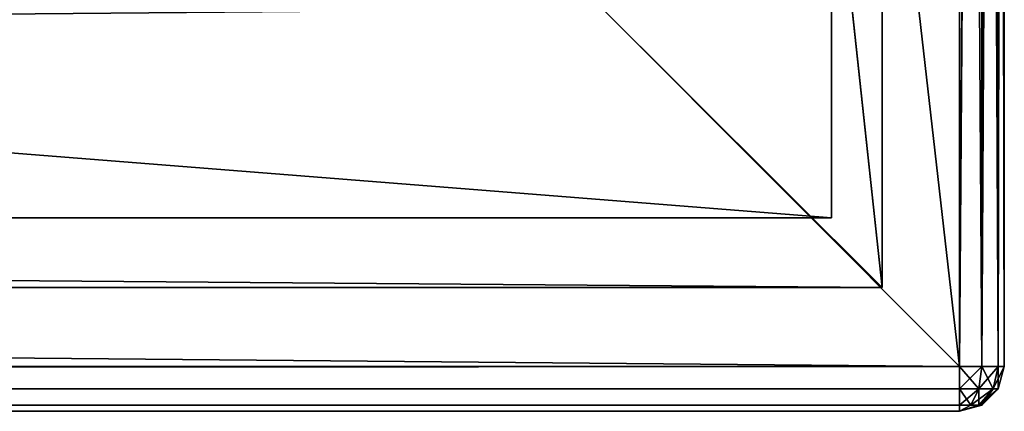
# Model space of a CAD drawing. Extents: x 118 to 1028, y 4 to 84.
# Tile 16 of 24: x 1006 to 1028, y 4 to 13. Entities that reach past the tile are written whole.
import ezdxf

# ---------------------------------------------------------------- set-up
doc = ezdxf.new("R2010")
doc.units = 0
doc.header["$LTSCALE"] = 25.4
doc.layers.get('0').update_dxf_attribs({"color": 13, "linetype": 'CONTINUOUS'})

# ---------------------------------------------------------------- blocks, each defined once
blk = doc.blocks.new('KAGERA-LED-L-9502_STL')
at = {"color": 250}
for p, q in [((909, 45, 1), (1, 45, 1)), ((909, 45, 1), (1, 45, 1)), ((909, 44.866, 0.5), (1, 45, 1)), ((909, 44.866, 0.5), (1, 45, 1)), ((909, 45, 1), (9, 45, 9)), ((909, 45, 1), (9, 45, 9)), ((901, 45, 9), (909, 45, 1)), ((901, 45, 9), (909, 45, 1)), ((909, 45, 79), (909, 45, 1)), ((909, 45, 79), (909, 45, 1)), ((909.5, 44.866, 79), (909, 45, 1)), ((909.5, 44.866, 79), (909, 45, 1)), ((909.5, 44.866, 1), (909, 45, 1)), ((909, 45, 1), (909, 44.866, 0.5)), ((909.5, 44.866, 1), (909, 45, 1)), ((909, 45, 1), (909, 44.866, 0.5)), ((909, 44.866, 0.5), (1, 44.866, 0.5)), ((909, 44.866, 0.5), (1, 44.866, 0.5)), ((909, 44.5, 0.134), (1, 44.866, 0.5)), ((909, 44.5, 0.134), (1, 44.866, 0.5)), ((909, 44.866, 0.5), (909, 44.5, 0.134)), ((909.5, 44.866, 1), (909, 44.866, 0.5)), ((909.5, 44.866, 1), (909, 44.866, 0.5)), ((909.433, 44.75, 0.5), (909, 44.866, 0.5)), ((909.433, 44.75, 0.5), (909, 44.866, 0.5)), ((909, 44.866, 0.5), (909, 44.5, 0.134)), ((909.433, 44.75, 0.5), (909.5, 44.866, 1)), ((909.433, 44.75, 0.5), (909.5, 44.866, 1)), ((909.5, 44.866, 79), (909.5, 44.866, 1)), ((909.5, 44.866, 79), (909.5, 44.866, 1)), ((909.866, 44.5, 79), (909.5, 44.866, 1)), ((909.866, 44.5, 79), (909.5, 44.866, 1)), ((909.866, 44.5, 1), (909.5, 44.866, 1)), ((909.866, 44.5, 1), (909.5, 44.866, 1)), ((909.433, 44.75, 0.5), (909, 44.5, 0.134)), ((909.433, 44.75, 0.5), (909, 44.5, 0.134)), ((909.25, 44.433, 0.134), (909.433, 44.75, 0.5)), ((909.25, 44.433, 0.134), (909.433, 44.75, 0.5)), ((909.866, 44.5, 1), (909.433, 44.75, 0.5)), ((909.866, 44.5, 1), (909.433, 44.75, 0.5)), ((909.75, 44.433, 0.5), (909.433, 44.75, 0.5)), ((909.75, 44.433, 0.5), (909.433, 44.75, 0.5)), ((909, 44.5, 0.134), (1, 44.5, 0.134)), ((909, 44.5, 0.134), (1, 44.5, 0.134)), ((909, 44), (1, 44.5, 0.134)), ((909, 44), (1, 44.5, 0.134)), ((909, 44.5, 0.134), (909, 44)), ((909.25, 44.433, 0.134), (909, 44.5, 0.134)), ((909.25, 44.433, 0.134), (909, 44.5, 0.134)), ((909, 44.5, 0.134), (909, 44)), ((909, 44), (909.25, 44.433, 0.134)), ((909, 44), (909.25, 44.433, 0.134)), ((909.75, 44.433, 0.5), (909.25, 44.433, 0.134)), ((909.75, 44.433, 0.5), (909.25, 44.433, 0.134)), ((909.433, 44.25, 0.134), (909.25, 44.433, 0.134)), ((909.433, 44.25, 0.134), (909.25, 44.433, 0.134)), ((909.75, 44.433, 0.5), (909.433, 44.25, 0.134)), ((909.75, 44.433, 0.5), (909.433, 44.25, 0.134)), ((909.866, 44.5, 1), (909.75, 44.433, 0.5)), ((909.866, 44.5, 1), (909.75, 44.433, 0.5)), ((910, 44, 1), (909.75, 44.433, 0.5)), ((910, 44, 1), (909.75, 44.433, 0.5)), ((909.866, 44, 0.5), (909.75, 44.433, 0.5)), ((909.866, 44, 0.5), (909.75, 44.433, 0.5)), ((909.866, 44.5, 79), (909.866, 44.5, 1)), ((909.866, 44.5, 79), (909.866, 44.5, 1)), ((910, 44, 79), (909.866, 44.5, 1)), ((910, 44, 79), (909.866, 44.5, 1)), ((910, 44, 1), (909.866, 44.5, 1)), ((910, 44, 1), (909.866, 44.5, 1)), ((909.433, 44.25, 0.134), (909, 44)), ((909.433, 44.25, 0.134), (909, 44)), ((909.866, 44, 0.5), (909.433, 44.25, 0.134)), ((909.866, 44, 0.5), (909.433, 44.25, 0.134)), ((909.5, 44, 0.134), (909.433, 44.25, 0.134)), ((909.5, 44, 0.134), (909.433, 44.25, 0.134)), ((1, 44), (909, 1)), ((1, 44), (909, 1)), ((1, 44), (909, 44)), ((1, 44), (909, 44)), ((907.263, 44, 2.766), (2.737, 44, 2.766)), ((2.737, 44, 2.766), (907.263, 1, 2.766)), ((2.737, 44, 2.766), (907.263, 1, 2.766)), ((907.263, 44, 2.766), (2.737, 44, 2.766)), ((907.263, 44, 2.766), (900, 44, 10)), ((907.263, 44, 2.766), (900, 44, 10)), ((907.263, 44, 2.766), (900, 44, 70)), ((907.263, 44, 2.766), (900, 44, 70)), ((907.263, 44, 77.234), (907.263, 44, 2.766)), ((907.263, 44, 2.766), (907.263, 1, 77.234)), ((907.263, 44, 2.766), (907.263, 1, 77.234)), ((907.263, 44, 2.766), (907.263, 1, 2.766)), ((907.263, 44, 2.766), (907.263, 1, 2.766)), ((907.263, 44, 77.234), (907.263, 44, 2.766)), ((909, 44), (909, 1)), ((909.5, 44, 0.134), (909, 44)), ((909, 1), (909.5, 44, 0.134)), ((909, 1), (909.5, 44, 0.134)), ((909, 44), (909, 1)), ((909.5, 44, 0.134), (909, 44)), ((909.866, 44, 0.5), (909.5, 44, 0.134)), ((909.5, 1, 0.134), (909.866, 44, 0.5)), ((909.5, 1, 0.134), (909.866, 44, 0.5)), ((909.5, 1, 0.134), (909.5, 44, 0.134)), ((909.866, 44, 0.5), (909.5, 44, 0.134)), ((909.5, 1, 0.134), (909.5, 44, 0.134)), ((910, 44, 1), (909.866, 44, 0.5)), ((909.866, 1, 0.5), (910, 44, 1)), ((909.866, 1, 0.5), (910, 44, 1)), ((909.866, 1, 0.5), (909.866, 44, 0.5)), ((910, 44, 1), (909.866, 44, 0.5)), ((909.866, 1, 0.5), (909.866, 44, 0.5)), ((910, 44, 1), (910, 44, 79)), ((910, 44, 79), (910, 1, 1)), ((910, 1, 1), (910, 44, 1)), ((910, 44, 79), (910, 1, 1)), ((910, 44, 1), (910, 44, 79)), ((910, 1, 1), (910, 44, 1)), ((909, 1), (1, 1)), ((1, 1), (909, 0.5, 0.134)), ((1, 1), (909, 0.5, 0.134)), ((909, 1), (1, 1)), ((2.737, 1, 2.766), (907.263, 1, 2.766)), ((2.737, 1, 2.766), (907.263, 1, 2.766)), ((907.263, 1, 2.766), (10, 1, 10)), ((907.263, 1, 2.766), (10, 1, 10)), ((900, 1, 10), (907.263, 1, 2.766)), ((900, 1, 10), (907.263, 1, 2.766)), ((907.263, 1, 2.766), (907.263, 1, 77.234)), ((907.263, 1, 2.766), (907.263, 1, 77.234)), ((909, 1), (909, 0.5, 0.134)), ((909.25, 0.567, 0.134), (909, 1)), ((909, 1), (909.433, 0.75, 0.134)), ((909, 1), (909, 0.5, 0.134)), ((909.25, 0.567, 0.134), (909, 1)), ((909, 1), (909.433, 0.75, 0.134)), ((909, 1), (909.5, 1, 0.134)), ((909, 1), (909.5, 1, 0.134)), ((909.433, 0.75, 0.134), (909.5, 1, 0.134)), ((909.433, 0.75, 0.134), (909.5, 1, 0.134)), ((909.75, 0.567, 0.5), (909.5, 1, 0.134)), ((909.5, 1, 0.134), (909.866, 1, 0.5)), ((909.75, 0.567, 0.5), (909.5, 1, 0.134)), ((909.5, 1, 0.134), (909.866, 1, 0.5)), ((909.75, 0.567, 0.5), (909.866, 1, 0.5)), ((909.75, 0.567, 0.5), (909.866, 1, 0.5)), ((909.866, 0.5, 1), (910, 1, 1)), ((910, 1, 1), (909.866, 0.5, 79)), ((910, 1, 1), (909.866, 0.5, 79)), ((909.866, 0.5, 1), (910, 1, 1)), ((909.866, 0.5, 1), (909.866, 1, 0.5)), ((909.866, 1, 0.5), (910, 1, 1)), ((909.866, 0.5, 1), (909.866, 1, 0.5)), ((909.866, 1, 0.5), (910, 1, 1)), ((910, 1, 79), (910, 1, 1)), ((910, 1, 79), (910, 1, 1)), ((909.25, 0.567, 0.134), (909.433, 0.75, 0.134)), ((909.25, 0.567, 0.134), (909.433, 0.75, 0.134)), ((909.433, 0.25, 0.5), (909.433, 0.75, 0.134)), ((909.433, 0.75, 0.134), (909.75, 0.567, 0.5)), ((909.433, 0.25, 0.5), (909.433, 0.75, 0.134)), ((909.433, 0.75, 0.134), (909.75, 0.567, 0.5)), ((1, 0.5, 0.134), (909, 0.134, 0.5)), ((1, 0.5, 0.134), (909, 0.134, 0.5)), ((1, 0.5, 0.134), (909, 0.5, 0.134)), ((1, 0.5, 0.134), (909, 0.5, 0.134)), ((909, 0.134, 0.5), (909.25, 0.567, 0.134)), ((909, 0.134, 0.5), (909.25, 0.567, 0.134)), ((909, 0.5, 0.134), (909.25, 0.567, 0.134)), ((909, 0.5, 0.134), (909.25, 0.567, 0.134)), ((909, 0.5, 0.134), (909, 0.134, 0.5)), ((909, 0.5, 0.134), (909, 0.134, 0.5)), ((909.433, 0.25, 0.5), (909.25, 0.567, 0.134)), ((909.433, 0.25, 0.5), (909.25, 0.567, 0.134)), ((909.433, 0.25, 0.5), (909.75, 0.567, 0.5)), ((909.433, 0.25, 0.5), (909.75, 0.567, 0.5)), ((909.5, 0.134, 1), (909.75, 0.567, 0.5)), ((909.5, 0.134, 1), (909.75, 0.567, 0.5)), ((909.5, 0.134, 1), (909.866, 0.5, 1)), ((909.866, 0.5, 1), (909.5, 0.134, 79)), ((909.866, 0.5, 1), (909.5, 0.134, 79)), ((909.5, 0.134, 1), (909.866, 0.5, 1)), ((909.75, 0.567, 0.5), (909.866, 0.5, 1)), ((909.75, 0.567, 0.5), (909.866, 0.5, 1)), ((909.866, 0.5, 1), (909.866, 0.5, 79)), ((909.866, 0.5, 1), (909.866, 0.5, 79)), ((909, 0, 1), (909.433, 0.25, 0.5)), ((909, 0, 1), (909.433, 0.25, 0.5)), ((909, 0.134, 0.5), (909.433, 0.25, 0.5)), ((909, 0.134, 0.5), (909.433, 0.25, 0.5)), ((909.5, 0.134, 1), (909.433, 0.25, 0.5)), ((909.5, 0.134, 1), (909.433, 0.25, 0.5)), ((1, 0.134, 0.5), (909, 0, 1)), ((1, 0.134, 0.5), (909, 0, 1)), ((1, 0.134, 0.5), (909, 0.134, 0.5)), ((1, 0.134, 0.5), (909, 0.134, 0.5)), ((1, 0, 1), (909, 0, 1)), ((1, 0, 1), (909, 0, 1)), ((901, 0, 9), (909, 0, 1)), ((909, 0, 1), (901, 0, 71)), ((909, 0, 1), (901, 0, 71)), ((901, 0, 9), (909, 0, 1)), ((909, 0.134, 0.5), (909, 0, 1)), ((909, 0, 1), (909.5, 0.134, 1)), ((909.5, 0.134, 1), (909, 0, 79)), ((909.5, 0.134, 1), (909, 0, 79)), ((909, 0, 1), (909.5, 0.134, 1)), ((909, 0.134, 0.5), (909, 0, 1)), ((909, 0, 1), (909, 0, 79)), ((909, 0, 1), (909, 0, 79)), ((909.5, 0.134, 1), (909.5, 0.134, 79)), ((909.5, 0.134, 1), (909.5, 0.134, 79))]:
    blk.add_line(p, q, dxfattribs=at)
at = {"color": 7}
for p, q in [((3.871, 42.9, 4.325), (906.129, 43.9, 4.325)), ((3.871, 42.9, 4.325), (906.129, 43.9, 4.325)), ((3.871, 43.9, 4.325), (906.129, 43.9, 4.325)), ((3.871, 43.9, 75.675), (906.129, 43.9, 4.325)), ((3.871, 43.9, 4.325), (906.129, 43.9, 4.325)), ((3.871, 43.9, 75.675), (906.129, 43.9, 4.325)), ((906.129, 42.9, 4.325), (906.129, 43.9, 75.675)), ((906.129, 42.9, 4.325), (906.129, 43.9, 75.675)), ((906.129, 42.9, 4.325), (906.129, 43.9, 4.325)), ((906.129, 43.9, 4.325), (906.129, 43.9, 75.675)), ((906.129, 42.9, 4.325), (906.129, 43.9, 4.325)), ((906.129, 43.9, 4.325), (906.129, 43.9, 75.675)), ((906.129, 42.9, 4.325), (3.871, 42.9, 4.325)), ((906.129, 42.9, 4.325), (3.871, 42.9, 4.325)), ((906.129, 42.9, 75.675), (906.129, 42.9, 4.325)), ((906.129, 42.9, 75.675), (906.129, 42.9, 4.325)), ((3.871, 2.1, 4.325), (906.129, 2.1, 4.325)), ((906.129, 2.1, 4.325), (3.871, 1.1, 4.325)), ((906.129, 2.1, 4.325), (3.871, 1.1, 4.325)), ((3.871, 2.1, 75.675), (906.129, 2.1, 4.325)), ((3.871, 2.1, 4.325), (906.129, 2.1, 4.325)), ((3.871, 2.1, 75.675), (906.129, 2.1, 4.325)), ((906.129, 2.1, 4.325), (906.129, 2.1, 75.675)), ((906.129, 2.1, 75.675), (906.129, 1.1, 4.325)), ((906.129, 1.1, 4.325), (906.129, 2.1, 4.325)), ((906.129, 2.1, 75.675), (906.129, 1.1, 4.325)), ((906.129, 1.1, 4.325), (906.129, 2.1, 4.325)), ((906.129, 2.1, 4.325), (906.129, 2.1, 75.675)), ((906.129, 1.1, 4.325), (3.871, 1.1, 4.325)), ((906.129, 1.1, 4.325), (3.871, 1.1, 4.325)), ((906.129, 1.1, 75.675), (906.129, 1.1, 4.325)), ((906.129, 1.1, 75.675), (906.129, 1.1, 4.325))]:
    blk.add_line(p, q, dxfattribs=at)
at = {"color": 250}
mesh = blk.add_polyface(dxfattribs=at)
corners = [(9, 45, 9), (909, 45, 1), (1, 45, 1)]
mesh.append_faces([[corners[k] for k in face] for face in [(0, 1, 2)]], dxfattribs={"color": 250})
mesh = blk.add_polyface(dxfattribs=at)
corners = [(909, 45, 1), (909, 44.866, 0.5), (1, 45, 1)]
mesh.append_faces([[corners[k] for k in face] for face in [(0, 1, 2)]], dxfattribs={"color": 250})
mesh = blk.add_polyface(dxfattribs=at)
corners = [(1, 45, 1), (909, 44.866, 0.5), (1, 44.866, 0.5)]
mesh.append_faces([[corners[k] for k in face] for face in [(0, 1, 2)]], dxfattribs={"color": 250})
mesh = blk.add_polyface(dxfattribs=at)
corners = [(901, 45, 9), (909, 45, 1), (9, 45, 9)]
mesh.append_faces([[corners[k] for k in face] for face in [(0, 1, 2)]], dxfattribs={"color": 250})
mesh = blk.add_polyface(dxfattribs=at)
corners = [(909, 45, 79), (909, 45, 1), (901, 45, 9)]
mesh.append_faces([[corners[k] for k in face] for face in [(0, 1, 2)]], dxfattribs={"color": 250})
mesh = blk.add_polyface(dxfattribs=at)
corners = [(909.5, 44.866, 79), (909, 45, 1), (909, 45, 79)]
mesh.append_faces([[corners[k] for k in face] for face in [(0, 1, 2)]], dxfattribs={"color": 250})
mesh = blk.add_polyface(dxfattribs=at)
corners = [(909.5, 44.866, 79), (909.5, 44.866, 1), (909, 45, 1)]
mesh.append_faces([[corners[k] for k in face] for face in [(0, 1, 2)]], dxfattribs={"color": 250})
mesh = blk.add_polyface(dxfattribs=at)
corners = [(909.5, 44.866, 1), (909, 44.866, 0.5), (909, 45, 1)]
mesh.append_faces([[corners[k] for k in face] for face in [(0, 1, 2)]], dxfattribs={"color": 250})
mesh = blk.add_polyface(dxfattribs=at)
corners = [(909, 44.866, 0.5), (909, 44.5, 0.134), (1, 44.866, 0.5)]
mesh.append_faces([[corners[k] for k in face] for face in [(0, 1, 2)]], dxfattribs={"color": 250})
mesh = blk.add_polyface(dxfattribs=at)
corners = [(1, 44.866, 0.5), (909, 44.5, 0.134), (1, 44.5, 0.134)]
mesh.append_faces([[corners[k] for k in face] for face in [(0, 1, 2)]], dxfattribs={"color": 250})
mesh = blk.add_polyface(dxfattribs=at)
corners = [(909.5, 44.866, 1), (909.433, 44.75, 0.5), (909, 44.866, 0.5)]
mesh.append_faces([[corners[k] for k in face] for face in [(0, 1, 2)]], dxfattribs={"color": 250})
mesh = blk.add_polyface(dxfattribs=at)
corners = [(909.433, 44.75, 0.5), (909, 44.5, 0.134), (909, 44.866, 0.5)]
mesh.append_faces([[corners[k] for k in face] for face in [(0, 1, 2)]], dxfattribs={"color": 250})
mesh = blk.add_polyface(dxfattribs=at)
corners = [(909.866, 44.5, 1), (909.433, 44.75, 0.5), (909.5, 44.866, 1)]
mesh.append_faces([[corners[k] for k in face] for face in [(0, 1, 2)]], dxfattribs={"color": 250})
mesh = blk.add_polyface(dxfattribs=at)
corners = [(909.866, 44.5, 79), (909.5, 44.866, 1), (909.5, 44.866, 79)]
mesh.append_faces([[corners[k] for k in face] for face in [(0, 1, 2)]], dxfattribs={"color": 250})
mesh = blk.add_polyface(dxfattribs=at)
corners = [(909.866, 44.5, 79), (909.866, 44.5, 1), (909.5, 44.866, 1)]
mesh.append_faces([[corners[k] for k in face] for face in [(0, 1, 2)]], dxfattribs={"color": 250})
mesh = blk.add_polyface(dxfattribs=at)
corners = [(909.433, 44.75, 0.5), (909.25, 44.433, 0.134), (909, 44.5, 0.134)]
mesh.append_faces([[corners[k] for k in face] for face in [(0, 1, 2)]], dxfattribs={"color": 250})
mesh = blk.add_polyface(dxfattribs=at)
corners = [(909.75, 44.433, 0.5), (909.25, 44.433, 0.134), (909.433, 44.75, 0.5)]
mesh.append_faces([[corners[k] for k in face] for face in [(0, 1, 2)]], dxfattribs={"color": 250})
mesh = blk.add_polyface(dxfattribs=at)
corners = [(909.433, 44.75, 0.5), (909.866, 44.5, 1), (909.75, 44.433, 0.5)]
mesh.append_faces([[corners[k] for k in face] for face in [(0, 1, 2)]], dxfattribs={"color": 250})
mesh = blk.add_polyface(dxfattribs=at)
corners = [(909, 44), (1, 44.5, 0.134), (909, 44.5, 0.134)]
mesh.append_faces([[corners[k] for k in face] for face in [(0, 1, 2)]], dxfattribs={"color": 250})
mesh = blk.add_polyface(dxfattribs=at)
corners = [(909, 44), (1, 44), (1, 44.5, 0.134)]
mesh.append_faces([[corners[k] for k in face] for face in [(0, 1, 2)]], dxfattribs={"color": 250})
mesh = blk.add_polyface(dxfattribs=at)
corners = [(909.25, 44.433, 0.134), (909, 44), (909, 44.5, 0.134)]
mesh.append_faces([[corners[k] for k in face] for face in [(0, 1, 2)]], dxfattribs={"color": 250})
mesh = blk.add_polyface(dxfattribs=at)
corners = [(909.433, 44.25, 0.134), (909, 44), (909.25, 44.433, 0.134)]
mesh.append_faces([[corners[k] for k in face] for face in [(0, 1, 2)]], dxfattribs={"color": 250})
mesh = blk.add_polyface(dxfattribs=at)
corners = [(909.75, 44.433, 0.5), (909.433, 44.25, 0.134), (909.25, 44.433, 0.134)]
mesh.append_faces([[corners[k] for k in face] for face in [(0, 1, 2)]], dxfattribs={"color": 250})
mesh = blk.add_polyface(dxfattribs=at)
corners = [(909.75, 44.433, 0.5), (909.866, 44, 0.5), (909.433, 44.25, 0.134)]
mesh.append_faces([[corners[k] for k in face] for face in [(0, 1, 2)]], dxfattribs={"color": 250})
mesh = blk.add_polyface(dxfattribs=at)
corners = [(909.866, 44.5, 1), (910, 44, 1), (909.75, 44.433, 0.5)]
mesh.append_faces([[corners[k] for k in face] for face in [(0, 1, 2)]], dxfattribs={"color": 250})
mesh = blk.add_polyface(dxfattribs=at)
corners = [(909.75, 44.433, 0.5), (910, 44, 1), (909.866, 44, 0.5)]
mesh.append_faces([[corners[k] for k in face] for face in [(0, 1, 2)]], dxfattribs={"color": 250})
mesh = blk.add_polyface(dxfattribs=at)
corners = [(909.866, 44.5, 79), (910, 44, 79), (909.866, 44.5, 1)]
mesh.append_faces([[corners[k] for k in face] for face in [(0, 1, 2)]], dxfattribs={"color": 250})
mesh = blk.add_polyface(dxfattribs=at)
corners = [(909.866, 44.5, 1), (910, 44, 79), (910, 44, 1)]
mesh.append_faces([[corners[k] for k in face] for face in [(0, 1, 2)]], dxfattribs={"color": 250})
mesh = blk.add_polyface(dxfattribs=at)
corners = [(909.5, 44, 0.134), (909, 44), (909.433, 44.25, 0.134)]
mesh.append_faces([[corners[k] for k in face] for face in [(0, 1, 2)]], dxfattribs={"color": 250})
mesh = blk.add_polyface(dxfattribs=at)
corners = [(909.866, 44, 0.5), (909.5, 44, 0.134), (909.433, 44.25, 0.134)]
mesh.append_faces([[corners[k] for k in face] for face in [(0, 1, 2)]], dxfattribs={"color": 250})
mesh = blk.add_polyface(dxfattribs=at)
corners = [(909, 1), (1, 1), (1, 44)]
mesh.append_faces([[corners[k] for k in face] for face in [(0, 1, 2)]], dxfattribs={"color": 250})
mesh = blk.add_polyface(dxfattribs=at)
corners = [(909, 1), (1, 44), (909, 44)]
mesh.append_faces([[corners[k] for k in face] for face in [(0, 1, 2)]], dxfattribs={"color": 250})
mesh = blk.add_polyface(dxfattribs=at)
corners = [(907.263, 44, 2.766), (2.737, 44, 2.766), (907.263, 1, 2.766)]
mesh.append_faces([[corners[k] for k in face] for face in [(0, 1, 2)]], dxfattribs={"color": 250})
mesh = blk.add_polyface(dxfattribs=at)
corners = [(907.263, 1, 2.766), (2.737, 44, 2.766), (2.737, 1, 2.766)]
mesh.append_faces([[corners[k] for k in face] for face in [(0, 1, 2)]], dxfattribs={"color": 250})
mesh = blk.add_polyface(dxfattribs=at)
corners = [(10, 44, 10), (2.737, 44, 2.766), (900, 44, 10)]
mesh.append_faces([[corners[k] for k in face] for face in [(0, 1, 2)]], dxfattribs={"color": 250})
mesh = blk.add_polyface(dxfattribs=at)
corners = [(900, 44, 10), (2.737, 44, 2.766), (907.263, 44, 2.766)]
mesh.append_faces([[corners[k] for k in face] for face in [(0, 1, 2)]], dxfattribs={"color": 250})
at = {"color": 7}
mesh = blk.add_polyface(dxfattribs=at)
corners = [(906.129, 42.9, 4.325), (3.871, 42.9, 4.325), (906.129, 43.9, 4.325)]
mesh.append_faces([[corners[k] for k in face] for face in [(0, 1, 2)]], dxfattribs={"color": 7})
mesh = blk.add_polyface(dxfattribs=at)
corners = [(906.129, 43.9, 4.325), (3.871, 42.9, 4.325), (3.871, 43.9, 4.325)]
mesh.append_faces([[corners[k] for k in face] for face in [(0, 1, 2)]], dxfattribs={"color": 7})
mesh = blk.add_polyface(dxfattribs=at)
corners = [(3.871, 43.9, 75.675), (906.129, 43.9, 4.325), (3.871, 43.9, 4.325)]
mesh.append_faces([[corners[k] for k in face] for face in [(0, 1, 2)]], dxfattribs={"color": 7})
mesh = blk.add_polyface(dxfattribs=at)
corners = [(906.129, 43.9, 75.675), (906.129, 43.9, 4.325), (3.871, 43.9, 75.675)]
mesh.append_faces([[corners[k] for k in face] for face in [(0, 1, 2)]], dxfattribs={"color": 7})
at = {"color": 250}
mesh = blk.add_polyface(dxfattribs=at)
corners = [(900, 44, 70), (900, 44, 10), (907.263, 44, 2.766)]
mesh.append_faces([[corners[k] for k in face] for face in [(0, 1, 2)]], dxfattribs={"color": 250})
mesh = blk.add_polyface(dxfattribs=at)
corners = [(907.263, 44, 77.234), (900, 44, 70), (907.263, 44, 2.766)]
mesh.append_faces([[corners[k] for k in face] for face in [(0, 1, 2)]], dxfattribs={"color": 250})
at = {"color": 7}
mesh = blk.add_polyface(dxfattribs=at)
corners = [(906.129, 43.9, 75.675), (906.129, 42.9, 75.675), (906.129, 42.9, 4.325)]
mesh.append_faces([[corners[k] for k in face] for face in [(0, 1, 2)]], dxfattribs={"color": 7})
mesh = blk.add_polyface(dxfattribs=at)
corners = [(906.129, 43.9, 75.675), (906.129, 42.9, 4.325), (906.129, 43.9, 4.325)]
mesh.append_faces([[corners[k] for k in face] for face in [(0, 1, 2)]], dxfattribs={"color": 7})
at = {"color": 250}
mesh = blk.add_polyface(dxfattribs=at)
corners = [(907.263, 44, 2.766), (907.263, 1, 77.234), (907.263, 44, 77.234)]
mesh.append_faces([[corners[k] for k in face] for face in [(0, 1, 2)]], dxfattribs={"color": 250})
mesh = blk.add_polyface(dxfattribs=at)
corners = [(907.263, 44, 2.766), (907.263, 1, 2.766), (907.263, 1, 77.234)]
mesh.append_faces([[corners[k] for k in face] for face in [(0, 1, 2)]], dxfattribs={"color": 250})
mesh = blk.add_polyface(dxfattribs=at)
corners = [(909.5, 1, 0.134), (909, 1), (909.5, 44, 0.134)]
mesh.append_faces([[corners[k] for k in face] for face in [(0, 1, 2)]], dxfattribs={"color": 250})
mesh = blk.add_polyface(dxfattribs=at)
corners = [(909.5, 44, 0.134), (909, 1), (909, 44)]
mesh.append_faces([[corners[k] for k in face] for face in [(0, 1, 2)]], dxfattribs={"color": 250})
mesh = blk.add_polyface(dxfattribs=at)
corners = [(909.866, 1, 0.5), (909.5, 1, 0.134), (909.866, 44, 0.5)]
mesh.append_faces([[corners[k] for k in face] for face in [(0, 1, 2)]], dxfattribs={"color": 250})
mesh = blk.add_polyface(dxfattribs=at)
corners = [(909.866, 44, 0.5), (909.5, 1, 0.134), (909.5, 44, 0.134)]
mesh.append_faces([[corners[k] for k in face] for face in [(0, 1, 2)]], dxfattribs={"color": 250})
mesh = blk.add_polyface(dxfattribs=at)
corners = [(910, 44, 1), (910, 1, 1), (909.866, 1, 0.5)]
mesh.append_faces([[corners[k] for k in face] for face in [(0, 1, 2)]], dxfattribs={"color": 250})
mesh = blk.add_polyface(dxfattribs=at)
corners = [(910, 44, 1), (909.866, 1, 0.5), (909.866, 44, 0.5)]
mesh.append_faces([[corners[k] for k in face] for face in [(0, 1, 2)]], dxfattribs={"color": 250})
mesh = blk.add_polyface(dxfattribs=at)
corners = [(910, 44, 79), (910, 1, 1), (910, 44, 1)]
mesh.append_faces([[corners[k] for k in face] for face in [(0, 1, 2)]], dxfattribs={"color": 250})
mesh = blk.add_polyface(dxfattribs=at)
corners = [(910, 44, 79), (910, 1, 79), (910, 1, 1)]
mesh.append_faces([[corners[k] for k in face] for face in [(0, 1, 2)]], dxfattribs={"color": 250})
at = {"color": 7}
mesh = blk.add_polyface(dxfattribs=at)
corners = [(3.871, 42.9, 75.675), (3.871, 42.9, 4.325), (906.129, 42.9, 75.675)]
mesh.append_faces([[corners[k] for k in face] for face in [(0, 1, 2)]], dxfattribs={"color": 7})
mesh = blk.add_polyface(dxfattribs=at)
corners = [(906.129, 42.9, 75.675), (3.871, 42.9, 4.325), (906.129, 42.9, 4.325)]
mesh.append_faces([[corners[k] for k in face] for face in [(0, 1, 2)]], dxfattribs={"color": 7})
mesh = blk.add_polyface(dxfattribs=at)
corners = [(906.129, 2.1, 4.325), (3.871, 1.1, 4.325), (3.871, 2.1, 4.325)]
mesh.append_faces([[corners[k] for k in face] for face in [(0, 1, 2)]], dxfattribs={"color": 7})
mesh = blk.add_polyface(dxfattribs=at)
corners = [(906.129, 1.1, 4.325), (3.871, 1.1, 4.325), (906.129, 2.1, 4.325)]
mesh.append_faces([[corners[k] for k in face] for face in [(0, 1, 2)]], dxfattribs={"color": 7})
mesh = blk.add_polyface(dxfattribs=at)
corners = [(3.871, 2.1, 75.675), (906.129, 2.1, 4.325), (3.871, 2.1, 4.325)]
mesh.append_faces([[corners[k] for k in face] for face in [(0, 1, 2)]], dxfattribs={"color": 7})
mesh = blk.add_polyface(dxfattribs=at)
corners = [(906.129, 2.1, 75.675), (906.129, 2.1, 4.325), (3.871, 2.1, 75.675)]
mesh.append_faces([[corners[k] for k in face] for face in [(0, 1, 2)]], dxfattribs={"color": 7})
mesh = blk.add_polyface(dxfattribs=at)
corners = [(906.129, 2.1, 75.675), (906.129, 1.1, 4.325), (906.129, 2.1, 4.325)]
mesh.append_faces([[corners[k] for k in face] for face in [(0, 1, 2)]], dxfattribs={"color": 7})
mesh = blk.add_polyface(dxfattribs=at)
corners = [(906.129, 2.1, 75.675), (906.129, 1.1, 75.675), (906.129, 1.1, 4.325)]
mesh.append_faces([[corners[k] for k in face] for face in [(0, 1, 2)]], dxfattribs={"color": 7})
at = {"color": 250}
mesh = blk.add_polyface(dxfattribs=at)
corners = [(909, 0.5, 0.134), (1, 0.5, 0.134), (1, 1)]
mesh.append_faces([[corners[k] for k in face] for face in [(0, 1, 2)]], dxfattribs={"color": 250})
mesh = blk.add_polyface(dxfattribs=at)
corners = [(909, 0.5, 0.134), (1, 1), (909, 1)]
mesh.append_faces([[corners[k] for k in face] for face in [(0, 1, 2)]], dxfattribs={"color": 250})
mesh = blk.add_polyface(dxfattribs=at)
corners = [(10, 1, 10), (907.263, 1, 2.766), (2.737, 1, 2.766)]
mesh.append_faces([[corners[k] for k in face] for face in [(0, 1, 2)]], dxfattribs={"color": 250})
at = {"color": 7}
mesh = blk.add_polyface(dxfattribs=at)
corners = [(3.871, 1.1, 75.675), (3.871, 1.1, 4.325), (906.129, 1.1, 75.675)]
mesh.append_faces([[corners[k] for k in face] for face in [(0, 1, 2)]], dxfattribs={"color": 7})
mesh = blk.add_polyface(dxfattribs=at)
corners = [(906.129, 1.1, 75.675), (3.871, 1.1, 4.325), (906.129, 1.1, 4.325)]
mesh.append_faces([[corners[k] for k in face] for face in [(0, 1, 2)]], dxfattribs={"color": 7})
at = {"color": 250}
mesh = blk.add_polyface(dxfattribs=at)
corners = [(900, 1, 10), (907.263, 1, 2.766), (10, 1, 10)]
mesh.append_faces([[corners[k] for k in face] for face in [(0, 1, 2)]], dxfattribs={"color": 250})
mesh = blk.add_polyface(dxfattribs=at)
corners = [(907.263, 1, 77.234), (907.263, 1, 2.766), (900, 1, 10)]
mesh.append_faces([[corners[k] for k in face] for face in [(0, 1, 2)]], dxfattribs={"color": 250})
mesh = blk.add_polyface(dxfattribs=at)
corners = [(909.433, 0.75, 0.134), (909.25, 0.567, 0.134), (909, 1)]
mesh.append_faces([[corners[k] for k in face] for face in [(0, 1, 2)]], dxfattribs={"color": 250})
mesh = blk.add_polyface(dxfattribs=at)
corners = [(909.25, 0.567, 0.134), (909, 0.5, 0.134), (909, 1)]
mesh.append_faces([[corners[k] for k in face] for face in [(0, 1, 2)]], dxfattribs={"color": 250})
mesh = blk.add_polyface(dxfattribs=at)
corners = [(909.5, 1, 0.134), (909.433, 0.75, 0.134), (909, 1)]
mesh.append_faces([[corners[k] for k in face] for face in [(0, 1, 2)]], dxfattribs={"color": 250})
mesh = blk.add_polyface(dxfattribs=at)
corners = [(909.5, 1, 0.134), (909.75, 0.567, 0.5), (909.433, 0.75, 0.134)]
mesh.append_faces([[corners[k] for k in face] for face in [(0, 1, 2)]], dxfattribs={"color": 250})
mesh = blk.add_polyface(dxfattribs=at)
corners = [(909.866, 1, 0.5), (909.75, 0.567, 0.5), (909.5, 1, 0.134)]
mesh.append_faces([[corners[k] for k in face] for face in [(0, 1, 2)]], dxfattribs={"color": 250})
mesh = blk.add_polyface(dxfattribs=at)
corners = [(909.866, 1, 0.5), (909.866, 0.5, 1), (909.75, 0.567, 0.5)]
mesh.append_faces([[corners[k] for k in face] for face in [(0, 1, 2)]], dxfattribs={"color": 250})
mesh = blk.add_polyface(dxfattribs=at)
corners = [(910, 1, 1), (909.866, 0.5, 79), (909.866, 0.5, 1)]
mesh.append_faces([[corners[k] for k in face] for face in [(0, 1, 2)]], dxfattribs={"color": 250})
mesh = blk.add_polyface(dxfattribs=at)
corners = [(910, 1, 79), (909.866, 0.5, 79), (910, 1, 1)]
mesh.append_faces([[corners[k] for k in face] for face in [(0, 1, 2)]], dxfattribs={"color": 250})
mesh = blk.add_polyface(dxfattribs=at)
corners = [(910, 1, 1), (909.866, 0.5, 1), (909.866, 1, 0.5)]
mesh.append_faces([[corners[k] for k in face] for face in [(0, 1, 2)]], dxfattribs={"color": 250})
mesh = blk.add_polyface(dxfattribs=at)
corners = [(909.433, 0.25, 0.5), (909.25, 0.567, 0.134), (909.433, 0.75, 0.134)]
mesh.append_faces([[corners[k] for k in face] for face in [(0, 1, 2)]], dxfattribs={"color": 250})
mesh = blk.add_polyface(dxfattribs=at)
corners = [(909.75, 0.567, 0.5), (909.433, 0.25, 0.5), (909.433, 0.75, 0.134)]
mesh.append_faces([[corners[k] for k in face] for face in [(0, 1, 2)]], dxfattribs={"color": 250})
mesh = blk.add_polyface(dxfattribs=at)
corners = [(909, 0.134, 0.5), (1, 0.134, 0.5), (1, 0.5, 0.134)]
mesh.append_faces([[corners[k] for k in face] for face in [(0, 1, 2)]], dxfattribs={"color": 250})
mesh = blk.add_polyface(dxfattribs=at)
corners = [(909, 0.134, 0.5), (1, 0.5, 0.134), (909, 0.5, 0.134)]
mesh.append_faces([[corners[k] for k in face] for face in [(0, 1, 2)]], dxfattribs={"color": 250})
mesh = blk.add_polyface(dxfattribs=at)
corners = [(909.433, 0.25, 0.5), (909, 0.134, 0.5), (909.25, 0.567, 0.134)]
mesh.append_faces([[corners[k] for k in face] for face in [(0, 1, 2)]], dxfattribs={"color": 250})
mesh = blk.add_polyface(dxfattribs=at)
corners = [(909.25, 0.567, 0.134), (909, 0.134, 0.5), (909, 0.5, 0.134)]
mesh.append_faces([[corners[k] for k in face] for face in [(0, 1, 2)]], dxfattribs={"color": 250})
mesh = blk.add_polyface(dxfattribs=at)
corners = [(909.75, 0.567, 0.5), (909.5, 0.134, 1), (909.433, 0.25, 0.5)]
mesh.append_faces([[corners[k] for k in face] for face in [(0, 1, 2)]], dxfattribs={"color": 250})
mesh = blk.add_polyface(dxfattribs=at)
corners = [(909.5, 0.134, 1), (909.75, 0.567, 0.5), (909.866, 0.5, 1)]
mesh.append_faces([[corners[k] for k in face] for face in [(0, 1, 2)]], dxfattribs={"color": 250})
mesh = blk.add_polyface(dxfattribs=at)
corners = [(909.5, 0.134, 79), (909.5, 0.134, 1), (909.866, 0.5, 1)]
mesh.append_faces([[corners[k] for k in face] for face in [(0, 1, 2)]], dxfattribs={"color": 250})
mesh = blk.add_polyface(dxfattribs=at)
corners = [(909.5, 0.134, 79), (909.866, 0.5, 1), (909.866, 0.5, 79)]
mesh.append_faces([[corners[k] for k in face] for face in [(0, 1, 2)]], dxfattribs={"color": 250})
mesh = blk.add_polyface(dxfattribs=at)
corners = [(909.5, 0.134, 1), (909, 0, 1), (909.433, 0.25, 0.5)]
mesh.append_faces([[corners[k] for k in face] for face in [(0, 1, 2)]], dxfattribs={"color": 250})
mesh = blk.add_polyface(dxfattribs=at)
corners = [(909, 0, 1), (909, 0.134, 0.5), (909.433, 0.25, 0.5)]
mesh.append_faces([[corners[k] for k in face] for face in [(0, 1, 2)]], dxfattribs={"color": 250})
mesh = blk.add_polyface(dxfattribs=at)
corners = [(1, 0, 1), (1, 0.134, 0.5), (909, 0, 1)]
mesh.append_faces([[corners[k] for k in face] for face in [(0, 1, 2)]], dxfattribs={"color": 250})
mesh = blk.add_polyface(dxfattribs=at)
corners = [(909, 0, 1), (1, 0.134, 0.5), (909, 0.134, 0.5)]
mesh.append_faces([[corners[k] for k in face] for face in [(0, 1, 2)]], dxfattribs={"color": 250})
mesh = blk.add_polyface(dxfattribs=at)
corners = [(9, 0, 9), (1, 0, 1), (901, 0, 9)]
mesh.append_faces([[corners[k] for k in face] for face in [(0, 1, 2)]], dxfattribs={"color": 250})
mesh = blk.add_polyface(dxfattribs=at)
corners = [(901, 0, 9), (1, 0, 1), (909, 0, 1)]
mesh.append_faces([[corners[k] for k in face] for face in [(0, 1, 2)]], dxfattribs={"color": 250})
mesh = blk.add_polyface(dxfattribs=at)
corners = [(901, 0, 71), (901, 0, 9), (909, 0, 1)]
mesh.append_faces([[corners[k] for k in face] for face in [(0, 1, 2)]], dxfattribs={"color": 250})
mesh = blk.add_polyface(dxfattribs=at)
corners = [(909, 0, 79), (901, 0, 71), (909, 0, 1)]
mesh.append_faces([[corners[k] for k in face] for face in [(0, 1, 2)]], dxfattribs={"color": 250})
mesh = blk.add_polyface(dxfattribs=at)
corners = [(909, 0, 79), (909, 0, 1), (909.5, 0.134, 1)]
mesh.append_faces([[corners[k] for k in face] for face in [(0, 1, 2)]], dxfattribs={"color": 250})
mesh = blk.add_polyface(dxfattribs=at)
corners = [(909, 0, 79), (909.5, 0.134, 1), (909.5, 0.134, 79)]
mesh.append_faces([[corners[k] for k in face] for face in [(0, 1, 2)]], dxfattribs={"color": 250})

msp = doc.modelspace()

# ---------------------------------------------------------------- block references
at = {"color": 0, "extrusion": (0, 1, -2.22045e-16), "rotation": 180}
msp.add_blockref('KAGERA-LED-L-9502_STL', (-117.867, 1693.891, 4), dxfattribs=at)

doc.saveas('drawing.dxf')
